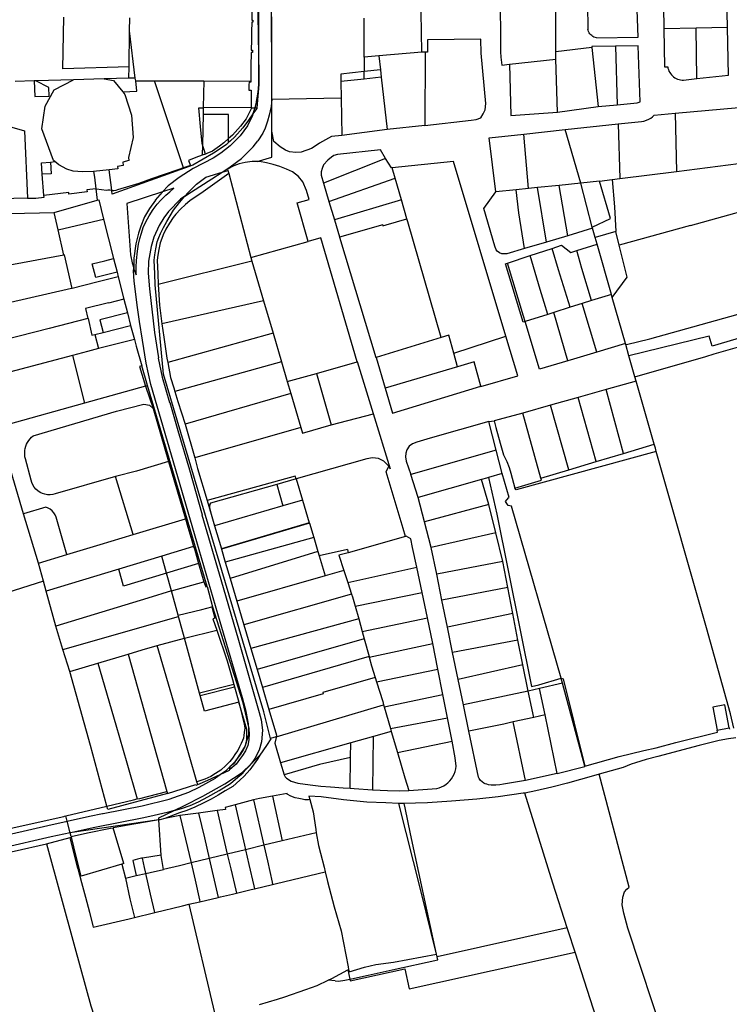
# Model space of a CAD drawing. Header units: inches. Extents: x 210911 to 224988, y 571697 to 586201.
# Tile 235 of 256: x 219465 to 219821, y 582134 to 582628. Entities that reach past the tile are written whole.
import ezdxf

# ---------------------------------------------------------------- set-up
doc = ezdxf.new("R2010")
doc.units = ezdxf.units.IN
doc.header["$MEASUREMENT"] = 0

msp = doc.modelspace()

# ---------------------------------------------------------------- linework, layer by layer
for points in [[(219595.966, 582808.123), (219595.533, 582807.86), (219593.486, 582806.071), (219591.902, 582803.558), (219590.966, 582799.938), (219590.64, 582795.437), (219590.629, 582788.989), (219590.811, 582741.694), (219590.889, 582712.304), (219590.921, 582673.388), (219591.061, 582632.445), (219591.1, 582616.624), (219591.393, 582616.387)], [(219584.819, 582600.32), (219584.895, 582624.296), (219584.782, 582669.144), (219584.687, 582698.633), (219584.536, 582698.791), (219584.466, 582730.979), (219584.381, 582751.471), (219584.552, 582751.675), (219584.467, 582781.695), (219584.455, 582795.177)], [(219705.051, 582706.237), (219705.545, 582668.683), (219705.817, 582639.403), (219706.018, 582615.178), (219706.095, 582611.62), (219706.262, 582608.933), (219706.715, 582604.989), (219710.6, 582605.425)], [(219583.591, 582702.924), (219583.485, 582679.696), (219584.819, 582600.32)], [(219754.139, 582618.609), (219775.101, 582618.944), (219772.03, 582701.495), (219734.145, 582700.207)], [(219666.624, 582611.393), (219665.415, 582681.739), (219637.934, 582681.776), (219637.875, 582664.625)], [(219733.846, 582611.592), (219734.051, 582672.42)], [(219734.051, 582672.42), (219749.214, 582672.667), (219749.85, 582623.063)], [(219819.853, 582623.819), (219819.358, 582646.389), (219787.637, 582645.687), (219788.025, 582623.182)], [(219581.419, 582635.91), (219581.375, 582632.229), (219581.319, 582627.575), (219581.787, 582627.569), (219581.773, 582626.433), (219581.305, 582626.439), (219581.247, 582621.655), (219581.173, 582617.673), (219581.069, 582612.526), (219581.687, 582612.513), (219581.662, 582611.296), (219581.043, 582611.308), (219580.904, 582604.416), (219580.884, 582596.959)], [(219519.79, 582604.16), (219486.564, 582603.167), (219487.059, 582628.956)], [(219520, 582622.099), (219520.076, 582628.603)], [(219591.393, 582616.387), (219591.408, 582629.117)], [(219637.679, 582608.952), (219637.749, 582628.541)], [(219519.79, 582604.16), (219520, 582622.099)], [(219522.902, 582598.503), (219520, 582622.099)], [(219754.139, 582618.609), (219753.506, 582618.783), (219752.899, 582619.031), (219752.325, 582619.349), (219751.793, 582619.733), (219751.311, 582620.178), (219750.885, 582620.676), (219750.521, 582621.222), (219750.224, 582621.808), (219750, 582622.424), (219749.85, 582623.063)], [(219804.247, 582623.525), (219788.025, 582623.182)], [(219788.025, 582623.182), (219788.368, 582604.165), (219789.927, 582604.194)], [(219819.853, 582623.819), (219804.247, 582623.525)], [(219804.6, 582598.203), (219804.247, 582623.525)], [(219804.6, 582598.203), (219820.367, 582599.913), (219819.853, 582623.819)], [(219591.36, 582587.883), (219591.393, 582616.387)], [(219668.1, 582574.71), (219691.301, 582577.33), (219693.79, 582577.733), (219696.178, 582578.518), (219697.44, 582580.552), (219698.305, 582582.588), (219698.712, 582585.723), (219696.279, 582610.925), (219696.178, 582617.981), (219669.484, 582617.566), (219669.523, 582611.496), (219668.286, 582611.452)], [(219666.624, 582611.393), (219645.002, 582609.569)], [(219668.286, 582611.452), (219666.624, 582611.393)], [(219668.286, 582611.452), (219668.1, 582574.71)], [(219733.837, 582608.031), (219733.846, 582611.592)], [(219751.906, 582613.88), (219733.846, 582611.592)], [(219763.759, 582614.486), (219751.903, 582614.362), (219751.906, 582613.88)], [(219751.906, 582613.88), (219755.117, 582584.175)], [(219764.576, 582585.116), (219774.569, 582586.103), (219776.149, 582586.51), (219775.185, 582614.605), (219763.759, 582614.486)], [(219763.759, 582614.486), (219764.576, 582585.116)], [(219637.679, 582608.952), (219637.653, 582601.727)], [(219645.002, 582609.569), (219637.679, 582608.952)], [(219645.002, 582609.569), (219645.795, 582602.591)], [(219710.6, 582605.425), (219733.837, 582608.031)], [(219710.6, 582605.425), (219711.261, 582579.714)], [(219734.565, 582581.46), (219733.837, 582608.031)], [(219519.723, 582598.415), (219519.79, 582604.16)], [(219583.683, 582586.71), (219584.465, 582591.46), (219584.771, 582595.353), (219584.82, 582600.269)], [(219584.82, 582600.269), (219584.904, 582595.237), (219583.807, 582583.535)], [(219584.819, 582600.32), (219584.82, 582600.269)], [(219637.653, 582601.727), (219625.94, 582600.484), (219626.008, 582596.72)], [(219637.639, 582597.975), (219637.653, 582601.727)], [(219637.706, 582601.733), (219637.653, 582601.727)], [(219645.795, 582602.591), (219637.706, 582601.733)], [(219645.795, 582602.591), (219646.214, 582598.901)], [(219789.927, 582604.194), (219790.066, 582603.446), (219790.277, 582602.716), (219790.558, 582602.009), (219790.907, 582601.333), (219791.32, 582600.695), (219791.794, 582600.1), (219792.323, 582599.554), (219792.903, 582599.062), (219793.529, 582598.629), (219794.193, 582598.26), (219794.891, 582597.956), (219795.614, 582597.723), (219796.357, 582597.561), (219797.113, 582597.472), (219797.873, 582597.458)], [(219457.504, 582596.669), (219457.442, 582574.854), (219467.278, 582572.081), (219468.781, 582538.242)], [(219472.165, 582597.081), (219462.711, 582596.816)], [(219472.942, 582597.107), (219472.165, 582597.081)], [(219472.165, 582597.081), (219472.493, 582589.179), (219479.755, 582589.479), (219479.576, 582593.806)], [(219491.808, 582597.632), (219472.942, 582597.107)], [(219479.576, 582593.806), (219472.942, 582597.107)], [(219482.49, 582556.59), (219481.864, 582557.088), (219476.061, 582572.965), (219477.668, 582584.466), (219482.145, 582592.529), (219491.808, 582597.632)], [(219507.307, 582598.068), (219491.808, 582597.632)], [(219519.723, 582598.415), (219507.307, 582598.068)], [(219507.307, 582598.068), (219511.923, 582597.237), (219516.591, 582591.528)], [(219516.591, 582591.528), (219523.721, 582591.846), (219523.071, 582597.132)], [(219522.902, 582598.503), (219519.723, 582598.415)], [(219523.071, 582597.132), (219522.902, 582598.503)], [(219523.071, 582597.132), (219532.535, 582597.104)], [(219532.535, 582597.104), (219557.227, 582597.033)], [(219547.067, 582553.43), (219532.535, 582597.104)], [(219557.227, 582597.033), (219556.961, 582583.682)], [(219557.227, 582597.033), (219580.884, 582596.959)], [(219580.884, 582596.959), (219580.882, 582596.4), (219579.983, 582596.399), (219579.9, 582595.027), (219579.894, 582592.477), (219581.033, 582592.464), (219581.011, 582586.624), (219581.029, 582583.55)], [(219637.639, 582597.975), (219626.008, 582596.72)], [(219626.008, 582596.72), (219626.158, 582588.448)], [(219637.731, 582597.985), (219637.639, 582597.975)], [(219646.214, 582598.901), (219637.731, 582597.985)], [(219646.214, 582598.901), (219649.192, 582572.699)], [(219797.873, 582597.458), (219804.6, 582598.203)], [(219516.591, 582591.528), (219517.6, 582590.294), (219521.006, 582579.914), (219521.771, 582568.677), (219519.399, 582558.634), (219519.627, 582557.119), (219516.641, 582556.384), (219516.827, 582554.727), (219514.025, 582554.196), (219514.11, 582552.933), (219509.748, 582552.467)], [(219583.683, 582586.71), (219582.764, 582583.541)], [(219591.36, 582587.883), (219591.019, 582584.229), (219590.034, 582579.827), (219589.255, 582576.906), (219588.038, 582573.338), (219586.824, 582570.893), (219584.396, 582567.094)], [(219591.342, 582571.889), (219591.36, 582587.751)], [(219626.158, 582588.448), (219591.36, 582587.751)], [(219591.36, 582587.751), (219591.36, 582587.883)], [(219626.158, 582588.448), (219626.497, 582569.737)], [(219581.883, 582580.501), (219581.651, 582579.701), (219579.24, 582574.581), (219575.508, 582569.514), (219570.52, 582564.54), (219565.73, 582560.796), (219561.932, 582558.366), (219551.909, 582553.085), (219544.833, 582548.639), (219539.39, 582544.546), (219536.487, 582541.433)], [(219556.561, 582564.948), (219556.344, 582565.604), (219555.571, 582574.287), (219554.758, 582583.542), (219556.96, 582583.641)], [(219556.96, 582583.641), (219556.879, 582580.201)], [(219556.961, 582583.682), (219556.96, 582583.641)], [(219581.029, 582583.55), (219556.961, 582583.682)], [(219581.883, 582580.501), (219579.683, 582577.308), (219576.864, 582573.477), (219572.62, 582568.821), (219570.627, 582567.019), (219569.616, 582566.125)], [(219581.029, 582583.55), (219581.046, 582583.003), (219578.411, 582578.11), (219575.703, 582574.43), (219571.562, 582569.887), (219569.621, 582568.132)], [(219581.029, 582583.55), (219582.764, 582583.541)], [(219582.764, 582583.541), (219581.883, 582580.501)], [(219583.807, 582583.535), (219583.781, 582583.257), (219581.883, 582580.501)], [(219582.764, 582583.541), (219583.807, 582583.535)], [(219711.261, 582579.714), (219734.565, 582581.46)], [(219734.565, 582581.46), (219755.117, 582584.175)], [(219755.117, 582584.175), (219764.576, 582585.116)], [(219765.044, 582575.511), (219776.704, 582576.674), (219777.963, 582576.899), (219779.267, 582577.301), (219780.534, 582577.878), (219781.489, 582578.426), (219782.335, 582579.053), (219783.187, 582579.867), (219793.658, 582580.83)], [(219793.658, 582580.83), (219825.518, 582583.76)], [(219793.658, 582580.83), (219794.344, 582551.698)], [(219794.344, 582551.698), (219825.503, 582555.628), (219825.518, 582583.76)], [(219556.879, 582580.201), (219556.561, 582564.948)], [(219569.621, 582568.132), (219569.636, 582574.439), (219569.684, 582580.166), (219564.117, 582580.214), (219556.879, 582580.201)], [(219738.537, 582572.775), (219765.044, 582575.511)], [(219765.044, 582575.511), (219765.868, 582548.106)], [(219583.986, 582556.603), (219591.327, 582558.795), (219591.342, 582571.889)], [(219592.429, 582566.658), (219591.342, 582571.889)], [(219649.192, 582572.699), (219626.497, 582569.737)], [(219668.1, 582574.71), (219649.192, 582572.699)], [(219717.839, 582570.429), (219738.537, 582572.775)], [(219746.28, 582545.762), (219738.537, 582572.775)], [(219569.616, 582566.125), (219568.582, 582565.212), (219565.916, 582563.314), (219562.17, 582560.837), (219551.732, 582554.762), (219511.334, 582540.362), (219511.113, 582542.048)], [(219569.621, 582568.132), (219567.362, 582566.09), (219565.2, 582564.28), (219561.586, 582561.89), (219558.811, 582560.633), (219558.076, 582560.366)], [(219566.473, 582551.326), (219570.53, 582553.92), (219576.168, 582558.111), (219582.049, 582563.958), (219584.396, 582567.094)], [(219569.616, 582566.125), (219569.621, 582568.132)], [(219626.497, 582569.737), (219621.287, 582569.125), (219615.254, 582565.788), (219612.601, 582563.989), (219611.305, 582563.215), (219606.156, 582561.356), (219603.468, 582561.238), (219600.214, 582561.517), (219598.221, 582562.263), (219595.516, 582563.935), (219592.429, 582566.658)], [(219703.654, 582541.43), (219700.455, 582568.458), (219717.839, 582570.429)], [(219720.169, 582543.108), (219717.839, 582570.429)], [(219556.561, 582564.948), (219556.453, 582559.779)], [(219558.076, 582560.366), (219557.381, 582562.47), (219556.561, 582564.948)], [(219648.442, 582558.207), (219645.8, 582562.525), (219624.315, 582560.145), (219622.465, 582559.631), (219621.276, 582558.906), (219619.426, 582557.289), (219617.28, 582554.999), (219616.571, 582553.231), (219616.07, 582551.499), (219616.042, 582549.898), (219617.267, 582545.806)], [(219476.226, 582550.273), (219475.766, 582556.005), (219480.322, 582556.401)], [(219480.322, 582556.401), (219480.623, 582550.424), (219476.226, 582550.273)], [(219480.322, 582556.401), (219482.49, 582556.59)], [(219501.959, 582551.636), (219496.474, 582551.426), (219491.744, 582551.872), (219488.492, 582552.799), (219484.462, 582555.023), (219482.49, 582556.59)], [(219556.453, 582559.779), (219553.297, 582558.597), (219549.587, 582557.101), (219550.51, 582554.609), (219547.067, 582553.43)], [(219558.076, 582560.366), (219556.453, 582559.779)], [(219583.986, 582556.603), (219581.551, 582556.587), (219578.032, 582556.169), (219575.011, 582555.519), (219572.317, 582554.571), (219569.143, 582552.842), (219569.322, 582552.164)], [(219609.598, 582516.634), (219604.132, 582535.924), (219610.099, 582537.578), (219608.707, 582542.121), (219606.972, 582546.406), (219604.723, 582549.079), (219601.673, 582551.464), (219598.805, 582552.777), (219595.385, 582554.088), (219592.042, 582555.209), (219588.694, 582556.027), (219585.128, 582556.61), (219583.986, 582556.603)], [(219648.442, 582558.207), (219617.267, 582545.806)], [(219651.703, 582553.552), (219651.314, 582553.513), (219648.442, 582558.207)], [(219708.815, 582469.165), (219682.524, 582556.689), (219651.703, 582553.552)], [(219509.748, 582552.467), (219501.959, 582551.636)], [(219501.959, 582551.636), (219502.398, 582548.884), (219503.127, 582543.041)], [(219511.071, 582542.365), (219509.748, 582552.467)], [(219547.067, 582553.43), (219544.213, 582552.453), (219531.004, 582547.985), (219524.597, 582545.643), (219514.04, 582542.401), (219513.049, 582542.07), (219512.044, 582541.997), (219511.113, 582542.048)], [(219547.767, 582539.282), (219549.208, 582540.988), (219553.648, 582545.27), (219558.207, 582548.896), (219566.473, 582551.326)], [(219547.767, 582539.282), (219550.993, 582541.49), (219561.232, 582547.976), (219566.473, 582551.326)], [(219566.473, 582551.326), (219569.322, 582552.164)], [(219569.322, 582552.164), (219569.738, 582550.587)], [(219653.245, 582548.233), (219651.703, 582553.552)], [(219765.868, 582548.106), (219794.344, 582551.698)], [(219477.084, 582539.579), (219476.226, 582550.273)], [(219569.738, 582550.587), (219556.951, 582541.437), (219550.164, 582536.871), (219547.991, 582535.144), (219545.604, 582532.813), (219543.165, 582530.283), (219541.858, 582528.537), (219540.034, 582525.842), (219538.269, 582522.815), (219536.829, 582519.944), (219536.127, 582518.078), (219535.365, 582515.93), (219534.63, 582512.55), (219534.142, 582509.734), (219533.924, 582507.198), (219534.115, 582500.367), (219534.376, 582495.005)], [(219569.738, 582550.587), (219580.829, 582508.511)], [(219619.995, 582536.699), (219653.245, 582548.233)], [(219656.361, 582537.484), (219653.245, 582548.233)], [(219755.659, 582546.805), (219746.28, 582545.762)], [(219752.083, 582523.704), (219761.301, 582528.09), (219755.659, 582546.805)], [(219755.659, 582546.805), (219762.052, 582547.62)], [(219762.052, 582547.62), (219765.868, 582548.106)], [(219762.052, 582547.62), (219763.156, 582533.87), (219763.961, 582521.522)], [(219503.137, 582542.962), (219498.578, 582542.392), (219498.67, 582541.44), (219489.57, 582540.3), (219489.486, 582541.175), (219477.084, 582539.579)], [(219503.127, 582543.041), (219503.137, 582542.962)], [(219503.383, 582543.008), (219503.127, 582543.041)], [(219503.137, 582542.962), (219503.725, 582537.234)], [(219503.383, 582543.008), (219508.396, 582542.367), (219509.082, 582542.389), (219510.201, 582542.383), (219511.071, 582542.365)], [(219511.113, 582542.048), (219511.071, 582542.365)], [(219536.487, 582541.433), (219518.715, 582535.668), (219520.492, 582509.85), (219521.389, 582505.903), (219522.068, 582503.229)], [(219536.487, 582541.433), (219536.29, 582541.222), (219532.878, 582537.358), (219533.012, 582537.236), (219530.01, 582533.108), (219527.581, 582528.959), (219525.59, 582524.21), (219524.449, 582520.697), (219523.09, 582515.334), (219522.182, 582508.149), (219522.068, 582503.229)], [(219523.306, 582499.901), (219523.341, 582503.773), (219523.541, 582507.006), (219524.021, 582511.704), (219524.57, 582515.314), (219525.104, 582518.156), (219525.913, 582520.728), (219526.9, 582523.635), (219528.243, 582526.475), (219529.91, 582529.476), (219531.828, 582532.617), (219533.877, 582535.24), (219535.642, 582537.238), (219538.195, 582539.829), (219540.146, 582541.505), (219542.176, 582543.279), (219536.487, 582541.433)], [(219617.267, 582545.806), (219619.995, 582536.699)], [(219718.176, 582513.041), (219709.243, 582510.382), (219707.923, 582510.315), (219706.684, 582510.445), (219705.504, 582510.852), (219704.453, 582511.685), (219703.839, 582512.446), (219703.198, 582514.174), (219697.753, 582533.086), (219703.654, 582541.43)], [(219713.842, 582542.465), (219703.654, 582541.43)], [(219720.169, 582543.108), (219713.842, 582542.465)], [(219718.176, 582513.041), (219715.273, 582530.883), (219713.842, 582542.465)], [(219724.664, 582543.565), (219720.169, 582543.108)], [(219735.469, 582544.663), (219724.664, 582543.565)], [(219729.053, 582516.278), (219724.664, 582543.565)], [(219746.28, 582545.762), (219735.469, 582544.663)], [(219739.788, 582519.473), (219735.469, 582544.663)], [(219752.083, 582523.704), (219746.28, 582545.762)], [(219768.885, 582464.876), (219769.323, 582464.983), (219780.912, 582467.819), (219832.486, 582482.135), (219889.106, 582497.854), (219876.629, 582542.516)], [(219801.3, 582524.64), (219847.044, 582537.342), (219873.313, 582544.636)], [(219468.781, 582538.242), (219461.895, 582538.179), (219448.976, 582537.822), (219447.484, 582537.808), (219433.842, 582537.818), (219429.567, 582537.96)], [(219468.781, 582538.242), (219473.003, 582538.336), (219477.145, 582538.819), (219477.084, 582539.579)], [(219482.22, 582531.03), (219503.725, 582537.234)], [(219503.725, 582537.234), (219504.626, 582537.489), (219506.951, 582527.782)], [(219547.767, 582539.282), (219545.593, 582537.793), (219539.599, 582531.635), (219537.202, 582528.439), (219534.796, 582524.626), (219532.239, 582518.803), (219530.763, 582514.005), (219529.487, 582506.754), (219529.419, 582500.743), (219530.051, 582492.814)], [(219590.769, 582267.502), (219587.291, 582280.865), (219537.092, 582450.119), (219532.882, 582494.937), (219532.621, 582500.304), (219532.428, 582507.247), (219532.66, 582509.929), (219533.166, 582512.857), (219533.926, 582516.341), (219534.719, 582518.576), (219535.462, 582520.548), (219536.957, 582523.527), (219538.772, 582526.639), (219542.016, 582532.267), (219545.076, 582536.094), (219547.767, 582539.282)], [(219619.995, 582536.699), (219622.784, 582527.387)], [(219656.361, 582537.484), (219622.784, 582527.387)], [(219659.14, 582527.897), (219656.361, 582537.484)], [(219444.962, 582530.295), (219482.22, 582531.03)], [(219484.202, 582522.345), (219482.22, 582531.03)], [(219496.253, 582525.225), (219506.951, 582527.782)], [(219506.951, 582527.782), (219512, 582507.987)], [(219622.784, 582527.387), (219625.319, 582518.923)], [(219648.657, 582524.941), (219659.14, 582527.897)], [(219659.569, 582526.417), (219659.14, 582527.897)], [(219676.373, 582468.453), (219659.569, 582526.417)], [(219484.202, 582522.345), (219496.253, 582525.225)], [(219487.069, 582509.783), (219484.202, 582522.345)], [(219647.008, 582524.973), (219625.384, 582518.707)], [(219647.008, 582524.973), (219647.097, 582524.501), (219648.657, 582524.941)], [(219752.232, 582523.176), (219739.788, 582519.473)], [(219752.232, 582523.176), (219752.083, 582523.704)], [(219753.544, 582518.545), (219752.232, 582523.176)], [(219763.961, 582521.522), (219753.544, 582518.545)], [(219765.614, 582514.731), (219763.961, 582521.522)], [(219801.3, 582524.64), (219765.614, 582514.731)], [(219580.829, 582508.511), (219609.598, 582516.634)], [(219615.944, 582518.421), (219609.598, 582516.634)], [(219634.219, 582456.266), (219615.944, 582518.421)], [(219625.319, 582518.923), (219625.384, 582518.707)], [(219625.384, 582518.707), (219643.447, 582458.405), (219643.663, 582458.471)], [(219739.788, 582519.473), (219729.053, 582516.278)], [(219754.503, 582515.156), (219753.544, 582518.545)], [(219729.053, 582516.278), (219718.176, 582513.041)], [(219720.988, 582509.508), (219731.936, 582513.136)], [(219731.936, 582513.136), (219736.704, 582514.716), (219741.263, 582511.133), (219744.275, 582512.048)], [(219740.962, 582483.605), (219735.174, 582502.396), (219731.936, 582513.136)], [(219744.275, 582512.048), (219754.503, 582515.156)], [(219751.625, 582486.966), (219746.896, 582503.025), (219744.275, 582512.048)], [(219761.703, 582490), (219754.503, 582515.156)], [(219762.12, 582488.544), (219769.533, 582498.641), (219765.614, 582514.731)], [(219487.069, 582509.783), (219457.305, 582504.208), (219453.916, 582503.528)], [(219491.234, 582493.029), (219487.312, 582509.847), (219487.069, 582509.783)], [(219513.731, 582501.204), (219509.084, 582500.035), (219503.058, 582498.546), (219501.328, 582505.329), (219507.555, 582506.868), (219512, 582507.987)], [(219512, 582507.987), (219513.731, 582501.204)], [(219581.346, 582506.756), (219534.376, 582495.005)], [(219580.829, 582508.511), (219581.346, 582506.756)], [(219581.346, 582506.756), (219587.218, 582486.817)], [(219709.642, 582505.748), (219720.988, 582509.508)], [(219729.731, 582480.065), (219727.94, 582485.94), (219725.991, 582492.437), (219720.988, 582509.508)], [(219523.97, 582483.565), (219522.371, 582496.727), (219522.035, 582501.823), (219522.068, 582503.229)], [(219522.068, 582503.229), (219522.216, 582502.644), (219523.306, 582499.901)], [(219718.442, 582476.507), (219717.432, 582476.189), (219708.574, 582505.394), (219709.642, 582505.748)], [(219718.442, 582476.507), (219717.659, 582479.105), (219709.642, 582505.748)], [(219514.308, 582498.946), (219503.653, 582496.214)], [(219513.731, 582501.204), (219514.308, 582498.946)], [(219514.308, 582498.946), (219517.16, 582487.721)], [(219491.234, 582493.029), (219490.915, 582492.947), (219458.152, 582485.533)], [(219503.653, 582496.214), (219491.234, 582493.029)], [(219530.051, 582492.814), (219532.533, 582470.915)], [(219534.376, 582495.005), (219534.498, 582492.461), (219534.976, 582484.747), (219536.113, 582475.235)], [(219909.755, 582493.017), (219862.531, 582479.045), (219812.199, 582464.038)], [(219517.16, 582487.721), (219509.395, 582485.749), (219509.37, 582485.854), (219497.894, 582482.953), (219499.159, 582477.951)], [(219517.16, 582487.721), (219518.922, 582480.856)], [(219587.218, 582486.817), (219536.113, 582475.235)], [(219587.218, 582486.817), (219591.97, 582470.683)], [(219751.625, 582486.966), (219746.954, 582485.494)], [(219761.703, 582490), (219751.625, 582486.966)], [(219762.12, 582488.544), (219761.703, 582490)], [(219768.715, 582465.467), (219762.12, 582488.544)], [(219813.299, 582460.223), (219840.224, 582467.95), (219869.399, 582476.328), (219891.254, 582482.596), (219911.11, 582488.296)], [(219579.804, 582272.448), (219579.733, 582274.877), (219578.521, 582281.021), (219576.58, 582287.883), (219565.503, 582325.884), (219553.794, 582366.068), (219541.113, 582409.48), (219533.905, 582434.016), (219530.724, 582444.98), (219528.391, 582455.557), (219526.449, 582467.094), (219524.966, 582476.399), (219523.97, 582483.565)], [(219740.962, 582483.605), (219732.812, 582481.036)], [(219746.954, 582485.494), (219740.962, 582483.605)], [(219754.359, 582461.125), (219746.954, 582485.494)], [(219499.159, 582477.951), (219479.658, 582473.032), (219441.556, 582463.345)], [(219499.159, 582477.951), (219499.207, 582477.963), (219501.114, 582469.599), (219502.51, 582469.953)], [(219518.922, 582480.856), (219505.112, 582477.35), (219506.727, 582471.023)], [(219518.922, 582480.856), (219520.51, 582474.522)], [(219729.731, 582480.065), (219718.442, 582476.507)], [(219732.812, 582481.036), (219729.731, 582480.065)], [(219739.768, 582456.724), (219732.812, 582481.036)], [(219506.727, 582471.023), (219520.51, 582474.522)], [(219520.51, 582474.522), (219522.478, 582467.49)], [(219536.113, 582475.235), (219537.115, 582468.557), (219538.718, 582458.08), (219539.126, 582455.943)], [(219739.768, 582456.724), (219725.661, 582452.54), (219718.442, 582476.507)], [(219502.51, 582469.953), (219506.727, 582471.023)], [(219502.51, 582469.953), (219504.507, 582462.881)], [(219522.478, 582467.49), (219504.507, 582462.881)], [(219522.478, 582467.49), (219523.392, 582464.073), (219526.156, 582454.198)], [(219532.533, 582470.915), (219534.522, 582458.224), (219534.408, 582458.14), (219536.422, 582448.556), (219540.027, 582435.887), (219540.157, 582435.913), (219544.29, 582421.833), (219550.027, 582402.075), (219556.393, 582379.641), (219556.269, 582379.558), (219565.718, 582347.119), (219574.588, 582316.758), (219585.09, 582280.548), (219586.058, 582276.893), (219586.626, 582271.604), (219586.183, 582265.881), (219585.053, 582261.573), (219582.884, 582257.419), (219580.986, 582254.81)], [(219591.97, 582470.683), (219539.126, 582455.943)], [(219591.97, 582470.683), (219596.219, 582456.253)], [(219676.373, 582468.453), (219643.663, 582458.471)], [(219680.114, 582469.594), (219676.373, 582468.453)], [(219682.648, 582460.583), (219680.114, 582469.594)], [(219682.648, 582460.583), (219708.815, 582469.165)], [(219696.202, 582443.832), (219714.753, 582449.222), (219708.815, 582469.165)], [(219812.199, 582464.038), (219810.728, 582469.138), (219770.489, 582459.314)], [(219504.507, 582462.881), (219498.99, 582461.466), (219491.399, 582459.448)], [(219768.715, 582465.467), (219754.359, 582461.125)], [(219768.885, 582464.876), (219768.715, 582465.467)], [(219770.489, 582459.314), (219768.885, 582464.876)], [(219491.399, 582459.448), (219451.481, 582448.84)], [(219491.399, 582459.448), (219497.344, 582435.549)], [(219643.663, 582458.471), (219648.236, 582443.031)], [(219684.555, 582453.806), (219682.648, 582460.583)], [(219754.359, 582461.125), (219742.659, 582457.581), (219739.768, 582456.724)], [(219773.499, 582448.798), (219770.489, 582459.314)], [(219773.499, 582448.798), (219808.971, 582458.981), (219813.299, 582460.223)], [(219526.156, 582454.198), (219525.021, 582453.858), (219528.003, 582444.077)], [(219529.03, 582444.404), (219526.156, 582454.198)], [(219539.126, 582455.943), (219540.58, 582448.393), (219542.198, 582443.229), (219542.754, 582441.419)], [(219596.219, 582456.253), (219542.754, 582441.419)], [(219596.219, 582456.253), (219599.13, 582446.371)], [(219613.692, 582450.486), (219634.219, 582456.266)], [(219642.288, 582430.171), (219634.388, 582456.314), (219634.219, 582456.266)], [(219684.555, 582453.806), (219648.236, 582443.031)], [(219692.866, 582456.272), (219684.555, 582453.806)], [(219696.153, 582444.014), (219692.866, 582456.272)], [(219599.13, 582446.371), (219613.692, 582450.486)], [(219613.692, 582450.486), (219621.179, 582424.743)], [(219774.137, 582446.569), (219773.499, 582448.798)], [(219528.003, 582444.077), (219497.344, 582435.549)], [(219528.003, 582444.077), (219529.03, 582444.404)], [(219528.003, 582444.077), (219531.804, 582432.904)], [(219558.991, 582343.672), (219529.03, 582444.404)], [(219599.13, 582446.371), (219600.911, 582440.389)], [(219648.236, 582443.031), (219651.946, 582430.51), (219696.153, 582444.014)], [(219696.202, 582443.832), (219696.153, 582444.014)], [(219759.025, 582442.333), (219745.057, 582438.418)], [(219774.137, 582446.569), (219759.025, 582442.333)], [(219767.728, 582410.357), (219759.025, 582442.333)], [(219783.182, 582414.981), (219774.137, 582446.569)], [(219542.754, 582441.419), (219544.297, 582436.429), (219547.888, 582424.953)], [(219600.911, 582440.389), (219547.888, 582424.953)], [(219600.911, 582440.389), (219605.984, 582423.342)], [(219745.057, 582438.418), (219731.09, 582434.503)], [(219753.972, 582406.242), (219745.057, 582438.418)], [(219497.344, 582435.549), (219459.09, 582424.875)], [(219513.031, 582398.755), (219482.719, 582390.11), (219481.463, 582389.779), (219480.205, 582389.626), (219478.842, 582389.673), (219477.567, 582389.887), (219476.322, 582390.291), (219475.117, 582390.857), (219474.052, 582391.559), (219473.07, 582392.439), (219472.223, 582393.465), (219471.525, 582394.559), (219470.987, 582395.764), (219470.633, 582397.027), (219467.746, 582407.568), (219467.528, 582408.629), (219467.412, 582409.691), (219467.408, 582410.848), (219467.503, 582411.835), (219467.693, 582412.903), (219467.988, 582413.951), (219468.386, 582414.933), (219468.89, 582415.906), (219469.466, 582416.828), (219470.119, 582417.664), (219470.845, 582418.426), (219471.674, 582419.162), (219513.409, 582431.562), (219527.089, 582435.011), (219529.928, 582434.519), (219531.804, 582432.904)], [(219531.804, 582432.904), (219539.473, 582406.295)], [(219731.09, 582434.503), (219717.215, 582430.614)], [(219740.347, 582402.165), (219731.09, 582434.503)], [(219621.179, 582424.743), (219642.288, 582430.171)], [(219650.946, 582402.488), (219642.288, 582430.171)], [(219717.215, 582430.614), (219705.459, 582427.364)], [(219726.328, 582397.971), (219717.215, 582430.614)], [(219547.888, 582424.953), (219552.77, 582408.189)], [(219605.984, 582423.342), (219552.77, 582408.189)], [(219605.984, 582423.342), (219606.821, 582420.532)], [(219606.821, 582420.532), (219621.179, 582424.743)], [(219700.192, 582426.394), (219670.794, 582417.952), (219664.154, 582416.023), (219661.902, 582415.212)], [(219700.192, 582426.394), (219702.815, 582426.633)], [(219703.809, 582412.057), (219700.192, 582426.394)], [(219705.459, 582427.364), (219702.815, 582426.633)], [(219702.815, 582426.633), (219703.726, 582423.294), (219705.823, 582415.543), (219707.533, 582409.7), (219709.283, 582406.236), (219710.415, 582403.287), (219711.166, 582400.504), (219713.189, 582393.007)], [(219661.902, 582415.212), (219660.285, 582413.93), (219659.124, 582412.127), (219658.618, 582410.463), (219658.463, 582408.604), (219658.793, 582406.46)], [(219767.728, 582410.357), (219783.182, 582414.981)], [(219784.206, 582411.395), (219783.745, 582413.014), (219783.182, 582414.981)], [(219552.77, 582408.189), (219554.09, 582402.857), (219558.915, 582386.686)], [(219650.065, 582403.933), (219649.947, 582404.127), (219647.563, 582406.455), (219644.875, 582407.807), (219641.884, 582408.184), (219638.948, 582407.616), (219603.51, 582397.572)], [(219703.809, 582412.057), (219661.01, 582399.865)], [(219706.882, 582400.249), (219703.809, 582412.057)], [(219784.206, 582411.395), (219713.998, 582392.102), (219713.189, 582393.007)], [(219753.972, 582406.242), (219767.728, 582410.357)], [(219823.024, 582272.687), (219821.461, 582279.838), (219809.383, 582322.978), (219784.206, 582411.395)], [(219466.845, 582380.056), (219459.528, 582405.078)], [(219539.473, 582406.295), (219523.564, 582401.402), (219513.031, 582398.755)], [(219539.473, 582406.295), (219547.986, 582377.519)], [(219658.4, 582368.778), (219657.215, 582372.747), (219648.738, 582401.131), (219650.065, 582403.933)], [(219650.946, 582402.488), (219650.065, 582403.933)], [(219658.793, 582406.46), (219661.01, 582399.865)], [(219740.347, 582402.165), (219753.972, 582406.242)], [(219521.802, 582369.656), (219513.031, 582398.755)], [(219603.075, 582399.014), (219558.915, 582386.686)], [(219603.51, 582397.572), (219603.075, 582399.014)], [(219664.695, 582388.339), (219661.01, 582399.865)], [(219699.048, 582398.037), (219696.5, 582397.318)], [(219699.978, 582398.3), (219699.048, 582398.037)], [(219706.882, 582400.249), (219699.978, 582398.3)], [(219699.978, 582398.3), (219704.187, 582379.871), (219721.661, 582293.6), (219725.206, 582294.453), (219736.446, 582297.693)], [(219736.446, 582297.693), (219711.517, 582384.003), (219709.862, 582384.327), (219708.589, 582386.336), (219710.147, 582388.149), (219710.346, 582388.26), (219706.882, 582400.249)], [(219714.87, 582393.51), (219726.594, 582397.018), (219726.328, 582397.971)], [(219726.328, 582397.971), (219740.347, 582402.165)], [(219593.843, 582394.834), (219560.544, 582385.404)], [(219603.51, 582397.572), (219593.843, 582394.834)], [(219593.843, 582394.834), (219596.822, 582384.072)], [(219603.51, 582397.572), (219606.706, 582386.974)], [(219696.5, 582397.318), (219664.695, 582388.339)], [(219700.179, 582384.742), (219696.5, 582397.318)], [(219713.189, 582393.007), (219714.87, 582393.51)], [(219667.912, 582376.117), (219664.695, 582388.339)], [(219488.541, 582359.694), (219483.16, 582378.426), (219482.697, 582379.574), (219482.035, 582380.625), (219481.227, 582381.569), (219480.267, 582382.348), (219479.184, 582382.973), (219478.016, 582383.403), (219466.845, 582380.056)], [(219558.915, 582386.686), (219560.932, 582379.926)], [(219560.544, 582385.404), (219560.215, 582384.879), (219560.128, 582383.699), (219560.165, 582383.05), (219560.932, 582379.926)], [(219596.822, 582384.072), (219562.669, 582374.047)], [(219606.706, 582386.974), (219596.822, 582384.072)], [(219606.706, 582386.974), (219610.145, 582375.571)], [(219700.179, 582384.742), (219667.912, 582376.117)], [(219703.69, 582370.64), (219700.179, 582384.742)], [(219474.27, 582355.419), (219466.845, 582380.056)], [(219560.932, 582379.926), (219562.669, 582374.047)], [(219521.802, 582369.656), (219547.986, 582377.519)], [(219547.986, 582377.519), (219549.221, 582373.349), (219551.171, 582366.768), (219552.148, 582363.686)], [(219562.669, 582374.047), (219566.084, 582362.489)], [(219610.145, 582375.571), (219566.084, 582362.489)], [(219610.201, 582375.387), (219566.103, 582362.425)], [(219610.145, 582375.571), (219610.201, 582375.387)], [(219610.201, 582375.387), (219612.372, 582368.189)], [(219671.265, 582363.174), (219667.912, 582376.117)], [(219488.541, 582359.694), (219505.19, 582364.681), (219521.802, 582369.656)], [(219658.4, 582368.778), (219629.687, 582360.614)], [(219661.039, 582367.502), (219658.763, 582368.881), (219658.4, 582368.778)], [(219703.69, 582370.64), (219671.265, 582363.174)], [(219707.172, 582356.227), (219703.69, 582370.64)], [(219552.148, 582363.686), (219536.204, 582358.859)], [(219552.148, 582363.686), (219552.503, 582362.566), (219554.641, 582355.207)], [(219612.372, 582368.189), (219568.029, 582355.905)], [(219612.372, 582368.189), (219614.481, 582361.197)], [(219664.158, 582353.291), (219661.85, 582363.227), (219661.039, 582367.502)], [(219474.27, 582355.419), (219488.541, 582359.694)], [(219536.204, 582358.859), (219514.673, 582352.362)], [(219538.544, 582350.359), (219536.204, 582358.859)], [(219566.084, 582362.489), (219566.103, 582362.425)], [(219566.103, 582362.425), (219568.029, 582355.905)], [(219614.481, 582361.197), (219570.473, 582347.635)], [(219614.481, 582361.197), (219615.125, 582359.062)], [(219629.332, 582362.215), (219615.125, 582359.062)], [(219615.125, 582359.062), (219618.157, 582349.008)], [(219629.687, 582360.614), (219625.036, 582359.292), (219627.514, 582351.693)], [(219629.332, 582362.215), (219629.687, 582360.614)], [(219674.142, 582349.895), (219671.265, 582363.174)], [(219476.788, 582346.266), (219474.27, 582355.419)], [(219554.641, 582355.207), (219538.544, 582350.359)], [(219554.641, 582355.207), (219557.291, 582346.057)], [(219568.029, 582355.905), (219570.473, 582347.635)], [(219707.172, 582356.227), (219674.142, 582349.895)], [(219709.672, 582343.178), (219707.172, 582356.227)], [(219514.673, 582352.362), (219478.101, 582341.374)], [(219538.544, 582350.359), (219517.015, 582343.876), (219514.673, 582352.362)], [(219540.974, 582341.412), (219538.544, 582350.359)], [(219618.157, 582349.008), (219573.827, 582336.285)], [(219627.514, 582351.693), (219618.157, 582349.008)], [(219627.514, 582351.693), (219629.493, 582345.622)], [(219629.493, 582345.622), (219664.158, 582353.291)], [(219666.846, 582340.657), (219664.158, 582353.291)], [(219676.66, 582336.76), (219674.142, 582349.895)], [(219476.788, 582346.266), (219450.926, 582338.081)], [(219478.101, 582341.374), (219476.788, 582346.266)], [(219540.974, 582341.412), (219557.291, 582346.057)], [(219557.291, 582346.057), (219558.203, 582343.423), (219558.991, 582343.672)], [(219558.991, 582343.672), (219561.586, 582333.502)], [(219570.473, 582347.635), (219573.827, 582336.285)], [(219629.493, 582345.622), (219631.341, 582339.871)], [(219483.077, 582323.86), (219478.101, 582341.374)], [(219540.974, 582341.412), (219529.12, 582337.79), (219502.312, 582329.603), (219483.077, 582323.86)], [(219544.345, 582329.319), (219540.974, 582341.412)], [(219631.341, 582339.871), (219577.336, 582324.408)], [(219631.341, 582339.871), (219631.769, 582338.538), (219633.234, 582333.795)], [(219633.234, 582333.795), (219666.846, 582340.657)], [(219669.469, 582327.899), (219666.846, 582340.657)], [(219709.672, 582343.178), (219676.66, 582336.76)], [(219712.166, 582330.134), (219709.672, 582343.178)], [(219573.827, 582336.285), (219577.336, 582324.408)], [(219633.234, 582333.795), (219634.974, 582327.465)], [(219679.419, 582323.363), (219676.66, 582336.76)], [(219544.345, 582329.319), (219556.221, 582332.2), (219561.195, 582333.407)], [(219544.57, 582328.564), (219544.345, 582329.319)], [(219561.195, 582333.407), (219561.586, 582333.502)], [(219561.195, 582333.407), (219562.821, 582327.766), (219561.806, 582327.47), (219563.721, 582321.724)], [(219561.586, 582333.502), (219576.61, 582286.113), (219579.804, 582272.448)], [(219712.166, 582330.134), (219679.419, 582323.363)], [(219714.728, 582316.738), (219712.166, 582330.134)], [(219486.466, 582312.015), (219483.077, 582323.86)], [(219486.466, 582312.015), (219544.57, 582328.564)], [(219547.514, 582317.811), (219544.57, 582328.564)], [(219577.336, 582324.408), (219580.83, 582312.581)], [(219634.974, 582327.465), (219580.83, 582312.581)], [(219634.974, 582327.465), (219636.752, 582321.075)], [(219636.752, 582321.075), (219669.469, 582327.899)], [(219672.065, 582315.087), (219669.469, 582327.899)], [(219547.514, 582317.811), (219563.721, 582321.724)], [(219563.721, 582321.724), (219568.881, 582306.34), (219571.61, 582297.067), (219572.29, 582294.49)], [(219636.752, 582321.075), (219637.733, 582317.511)], [(219682.041, 582310.63), (219679.419, 582323.363)], [(219519.377, 582309.754), (219526.359, 582311.953), (219533.846, 582314.039)], [(219533.846, 582314.039), (219547.514, 582317.811)], [(219553.817, 582245.735), (219545.997, 582272.462), (219533.846, 582314.039)], [(219555.139, 582290.13), (219547.514, 582317.811)], [(219637.733, 582317.511), (219583.947, 582302.036)], [(219637.733, 582317.511), (219640.168, 582308.508)], [(219640.234, 582308.262), (219672.065, 582315.087)], [(219674.624, 582302.24), (219672.065, 582315.087)], [(219714.728, 582316.738), (219682.041, 582310.63)], [(219717.254, 582304.426), (219714.728, 582316.738)], [(219490.006, 582301.04), (219486.466, 582312.015)], [(219504.153, 582305.263), (219519.377, 582309.754)], [(219519.377, 582309.754), (219538.724, 582240.843)], [(219580.83, 582312.581), (219583.947, 582302.036)], [(219684.841, 582297.039), (219682.041, 582310.63)], [(219490.006, 582301.04), (219504.153, 582305.263)], [(219504.153, 582305.263), (219513.13, 582274.256), (219518.716, 582255.343), (219523.892, 582237.235)], [(219640.168, 582308.508), (219586.616, 582293)], [(219640.168, 582308.508), (219640.234, 582308.262)], [(219640.234, 582308.262), (219641.409, 582303.898), (219643.167, 582298.02)], [(219717.254, 582304.426), (219684.841, 582297.039)], [(219719.995, 582291.191), (219717.254, 582304.426)], [(219508.583, 582233.639), (219500.382, 582263.94), (219490.006, 582301.04)], [(219583.947, 582302.036), (219586.616, 582293)], [(219643.842, 582295.828), (219674.624, 582302.24)], [(219677.055, 582289.472), (219674.624, 582302.24)], [(219572.29, 582294.49), (219555.139, 582290.13)], [(219572.29, 582294.49), (219572.585, 582293.367)], [(219643.167, 582298.02), (219616.957, 582290.622)], [(219643.167, 582298.02), (219643.842, 582295.828)], [(219643.842, 582295.828), (219646.981, 582286.016), (219647.451, 582284.425)], [(219687.444, 582284.404), (219684.841, 582297.039)], [(219737.155, 582295.238), (219725.651, 582292.525)], [(219736.446, 582297.693), (219736.511, 582297.712), (219737.528, 582297.436), (219748.309, 582253.616)], [(219736.479, 582297.579), (219736.446, 582297.693)], [(219737.155, 582295.238), (219736.479, 582297.579)], [(219748.309, 582253.616), (219737.155, 582295.238)], [(219555.445, 582289.034), (219555.139, 582290.13)], [(219555.445, 582289.034), (219572.585, 582293.367)], [(219572.585, 582293.367), (219574.776, 582285.626)], [(219586.616, 582293), (219589.873, 582281.975)], [(219616.957, 582290.622), (219617.057, 582289.799), (219589.873, 582281.975)], [(219647.744, 582283.431), (219677.055, 582289.472)], [(219679.431, 582277.82), (219677.055, 582289.472)], [(219719.995, 582291.191), (219687.444, 582284.404)], [(219725.651, 582292.525), (219719.995, 582291.191)], [(219722.838, 582277.988), (219719.995, 582291.191)], [(219728.389, 582279.306), (219725.651, 582292.525)], [(219574.776, 582285.626), (219576.538, 582278.878), (219577.543, 582274.707), (219577.744, 582272.636), (219577.564, 582270.416), (219577.337, 582269.022), (219577.074, 582267.67), (219576.67, 582266.467), (219576.057, 582264.948), (219575.139, 582263.298), (219574.272, 582261.555), (219573.203, 582259.892), (219571.682, 582257.64), (219570.245, 582255.882), (219568.367, 582254.01), (219565.772, 582251.666), (219563.075, 582249.926), (219560.763, 582248.52), (219557.708, 582247.056), (219553.817, 582245.735)], [(219574.776, 582285.626), (219557.611, 582281.134), (219555.445, 582289.034)], [(219578.358, 582264.591), (219578.815, 582267.01), (219578.909, 582269.761), (219578.804, 582272.065), (219574.776, 582285.626)], [(219593.592, 582268.345), (219647.451, 582284.425)], [(219647.451, 582284.425), (219647.612, 582283.88)], [(219690.187, 582271.123), (219687.444, 582284.404)], [(219589.873, 582281.975), (219593.739, 582269.099), (219593.592, 582268.345)], [(219647.612, 582283.88), (219647.744, 582283.431)], [(219647.744, 582283.431), (219650.877, 582272.469)], [(219820.754, 582272.883), (219818.623, 582284.323), (219812.61, 582283.241), (219814.754, 582271.672)], [(219650.877, 582272.469), (219679.431, 582277.82)], [(219681.802, 582266.167), (219679.431, 582277.82)], [(219712.406, 582275.795), (219707.647, 582274.742), (219690.187, 582271.123)], [(219722.838, 582277.988), (219712.406, 582275.795)], [(219718.555, 582246.461), (219712.406, 582275.795)], [(219728.389, 582279.306), (219722.838, 582277.988)], [(219734.474, 582249.933), (219728.389, 582279.306)], [(219579.804, 582272.448), (219579.859, 582272.213), (219579.971, 582269.779), (219579.872, 582266.889), (219579.332, 582264.024), (219578.182, 582261.376), (219576.721, 582258.986), (219575.078, 582256.896), (219573.511, 582254.655), (219570.235, 582252.026)], [(219578.358, 582264.591), (219579.89, 582269.53), (219579.804, 582272.448)], [(219651.264, 582271.003), (219642.303, 582268.465)], [(219650.877, 582272.469), (219651.264, 582271.003)], [(219651.264, 582271.003), (219654.351, 582260.423)], [(219718.555, 582246.461), (219707.589, 582244.596), (219705.784, 582244.303), (219703.688, 582244.1), (219702.444, 582244.044), (219701.327, 582244.115), (219700.032, 582244.3), (219699.208, 582244.521), (219698.385, 582244.794), (219697.701, 582245.154), (219696.855, 582245.794), (219696.098, 582246.51), (219695.279, 582247.493), (219694.956, 582248.028), (219690.187, 582271.123)], [(219748.343, 582253.626), (219765.558, 582258.427), (219777.917, 582261.521), (219784.149, 582262.83), (219794.068, 582265.483), (219814.936, 582270.69)], [(219814.754, 582271.672), (219820.754, 582272.883)], [(219814.936, 582270.69), (219814.754, 582271.672)], [(219820.754, 582272.883), (219820.898, 582272.109)], [(219590.826, 582267.284), (219588.688, 582263.931), (219585.388, 582259.065)], [(219593.592, 582268.345), (219590.769, 582267.502)], [(219590.826, 582267.284), (219590.769, 582267.502)], [(219593.533, 582268.045), (219592.953, 582265.066), (219595.747, 582255.283)], [(219593.592, 582268.345), (219593.533, 582268.045)], [(219630.967, 582265.255), (219595.747, 582255.283)], [(219630.868, 582257.976), (219630.967, 582265.255)], [(219642.303, 582268.465), (219630.967, 582265.255)], [(219642.042, 582241.745), (219642.303, 582268.465)], [(219654.351, 582260.423), (219681.802, 582266.167)], [(219660.017, 582241.489), (219674.051, 582242.486), (219675.279, 582242.826), (219676.524, 582243.29), (219677.587, 582243.828), (219678.734, 582244.548), (219679.662, 582245.305), (219680.621, 582246.258), (219681.488, 582247.303), (219682.222, 582248.426), (219682.853, 582249.654), (219683.342, 582250.928), (219683.676, 582252.228), (219683.874, 582253.577), (219683.396, 582257.794), (219681.802, 582266.167)], [(219824.103, 582267.754), (219820.451, 582267.267), (219815.673, 582266.416), (219805.758, 582264.042), (219784.92, 582258.537), (219779.059, 582256.942), (219773.744, 582255.369), (219771.634, 582254.707), (219767.511, 582252.976), (219755.497, 582249.583)], [(219574.226, 582257.528), (219575.848, 582259.594), (219577.236, 582261.862), (219577.707, 582262.948)], [(219574.226, 582257.528), (219577.707, 582262.948)], [(219577.707, 582262.948), (219577.98, 582263.374), (219578.199, 582264.081)], [(219577.707, 582262.948), (219578.199, 582264.081)], [(219578.199, 582264.081), (219578.358, 582264.591)], [(219578.199, 582264.081), (219578.311, 582264.34), (219578.358, 582264.591)], [(219654.351, 582260.423), (219658.052, 582247.742), (219660.017, 582241.489)], [(219585.388, 582259.065), (219584.142, 582257.19), (219580.296, 582251.831), (219577.541, 582248.663), (219575.303, 582246.65), (219571.831, 582243.511), (219568.023, 582241.176), (219564.502, 582239.047), (219561.002, 582237.133), (219557.248, 582235.184), (219552.796, 582233.117), (219548.724, 582231.414), (219545.081, 582230.181), (219537.71, 582227.436)], [(219542.376, 582231.407), (219547.597, 582233.92), (219556.756, 582238.536), (219567.741, 582244.684), (219576.421, 582250.396), (219580.986, 582254.81)], [(219542.376, 582231.407), (219546.029, 582232.45), (219550.476, 582233.901), (219554.51, 582235.774), (219559.203, 582238.244), (219564.915, 582241.367), (219570.582, 582244.972), (219574.314, 582248.085), (219576.071, 582249.673), (219577.062, 582250.314), (219576.935, 582250.516), (219578.374, 582251.892), (219580.487, 582254.123), (219580.986, 582254.81)], [(219571.211, 582254.169), (219573.312, 582256.221)], [(219571.211, 582254.169), (219572.73, 582255.388), (219573.312, 582256.221)], [(219573.312, 582256.221), (219573.507, 582256.411), (219574.226, 582257.528)], [(219573.312, 582256.221), (219574.226, 582257.528)], [(219580.986, 582254.81), (219585.388, 582259.065)], [(219595.747, 582255.283), (219597.609, 582249.227)], [(219630.868, 582257.976), (219615.278, 582254.413), (219597.609, 582249.227)], [(219630.659, 582242.54), (219630.868, 582257.976)], [(219565.45, 582249.431), (219568.581, 582251.602), (219570.405, 582253.383)], [(219565.45, 582249.431), (219570.184, 582251.615), (219570.235, 582252.026)], [(219570.235, 582252.026), (219570.405, 582253.383)], [(219570.405, 582253.383), (219571.211, 582254.169)], [(219570.405, 582253.383), (219570.425, 582253.539), (219571.211, 582254.169)], [(219734.474, 582249.933), (219718.555, 582246.461)], [(219734.474, 582249.933), (219748.352, 582253.454)], [(219748.343, 582253.626), (219748.309, 582253.616)], [(219748.352, 582253.454), (219748.309, 582253.616)], [(219488.783, 582226.096), (219499.951, 582228.576), (219506.404, 582229.95), (219506.691, 582229.886), (219526.319, 582233.763), (219539.818, 582237.088), (219549.689, 582240.593), (219554.938, 582243.024), (219563.119, 582247.656), (219563.043, 582247.762), (219565.45, 582249.431)], [(219554.177, 582244.492), (219553.817, 582245.735)], [(219554.177, 582244.492), (219559.197, 582246.546), (219565.45, 582249.431)], [(219597.609, 582249.227), (219597.684, 582248.898), (219598.135, 582248.272), (219598.804, 582247.623), (219599.528, 582247.066), (219600.283, 582246.594), (219601.026, 582246.172), (219602.665, 582245.546), (219604.423, 582245.183), (219610.674, 582244.185), (219615.927, 582243.655), (219620.772, 582243.196), (219627.196, 582242.717), (219630.659, 582242.54)], [(219755.497, 582249.583), (219752.78, 582248.797), (219739.601, 582245.12), (219731.804, 582243.023), (219723.833, 582241.23), (219718.265, 582240.163)], [(219792.456, 582100.084), (219791.532, 582104.813), (219788.762, 582115.237), (219770.006, 582172.451), (219767.924, 582179.89), (219767.164, 582184.203), (219767.481, 582187.927), (219768.291, 582190.573), (219769.41, 582192.053), (219770.528, 582193.009), (219755.497, 582249.583)], [(219523.892, 582237.235), (219525.101, 582237.495), (219538.724, 582240.843)], [(219538.724, 582240.843), (219538.987, 582239.912)], [(219538.987, 582239.912), (219553.255, 582244.475), (219553.385, 582244.169), (219554.177, 582244.492)], [(219610.396, 582236.983), (219609.786, 582236.697), (219607.996, 582236.824), (219606.525, 582237.031), (219604.943, 582237.371), (219603.005, 582237.754), (219600.902, 582238.57), (219599.107, 582239.62), (219599.047, 582239.986), (219591.621, 582238.669)], [(219630.659, 582242.54), (219632.682, 582242.415), (219641.901, 582241.75), (219642.042, 582241.745)], [(219642.042, 582241.745), (219649.398, 582241.459), (219655.163, 582241.277), (219660.017, 582241.489)], [(219718.265, 582240.163), (219717.398, 582240.011), (219704.85, 582238.197), (219694.248, 582237.05), (219681.555, 582236.057), (219669.397, 582235.274), (219663.407, 582235.039), (219657.714, 582234.842)], [(219739.547, 582172.538), (219732.311, 582195.028), (219718.265, 582240.163)], [(219538.987, 582239.912), (219509.071, 582231.858), (219508.583, 582233.639)], [(219508.583, 582233.639), (219521.909, 582236.809), (219523.892, 582237.235)], [(219582.104, 582236.679), (219572.978, 582234.217)], [(219591.621, 582238.669), (219585.112, 582237.493), (219582.104, 582236.679)], [(219582.104, 582236.679), (219587.417, 582213.952)], [(219591.621, 582238.669), (219596.625, 582216.171)], [(219655.116, 582234.939), (219648.488, 582235.221), (219639.068, 582235.507), (219627.288, 582236.734), (219616.166, 582238.204), (219609.961, 582238.548), (219610.396, 582236.983)], [(219610.396, 582236.983), (219612.114, 582230.795), (219613.467, 582221.866), (219613.672, 582220.277)], [(219488.118, 582228.718), (219508.583, 582233.639)], [(219542.376, 582231.407), (219538.815, 582230.39), (219532.376, 582228.846), (219527.17, 582227.737), (219502.629, 582222.889), (219491.281, 582220.43)], [(219534.748, 582226.704), (219534.658, 582227.692), (219542.376, 582231.407)], [(219554.638, 582230.12), (219545.217, 582228.908)], [(219563.934, 582231.328), (219554.638, 582230.12)], [(219554.638, 582230.12), (219557.519, 582217.64)], [(219572.978, 582234.217), (219567.989, 582232.871), (219568.147, 582231.885), (219563.934, 582231.328)], [(219563.934, 582231.328), (219569.038, 582209.527)], [(219572.978, 582234.217), (219577.715, 582213.979)], [(219657.714, 582234.842), (219657.54, 582234.836), (219655.116, 582234.939)], [(219673.965, 582159.325), (219666.089, 582191.36), (219655.116, 582234.939)], [(219658.165, 582232.744), (219657.714, 582234.842)], [(219660.952, 582219.77), (219658.165, 582232.744)], [(219316.387, 582166.68), (219322.417, 582171.724), (219322.34, 582171.872), (219331.189, 582178.668), (219339.712, 582184.771), (219343.198, 582186.947), (219350.707, 582191.285), (219357.645, 582194.501), (219367.969, 582199.022), (219377.486, 582202.489), (219381.427, 582203.788), (219390.888, 582206.394), (219402.298, 582208.776), (219409.878, 582209.928), (219424.276, 582212.266), (219440.987, 582215.234), (219460.76, 582219.642), (219479.032, 582223.935), (219488.783, 582226.096)], [(219423.124, 582214.422), (219423.284, 582214.436), (219456.127, 582221.629), (219487.042, 582228.462), (219487.328, 582228.53)], [(219487.328, 582228.53), (219488.118, 582228.718)], [(219488.783, 582226.096), (219488.118, 582228.718)], [(219490.257, 582220.282), (219488.783, 582226.096)], [(219534.748, 582226.704), (219491.281, 582220.43)], [(219534.748, 582226.704), (219528.95, 582225.697), (219522.102, 582224.53), (219511.759, 582222.712)], [(219537.71, 582227.436), (219535.143, 582226.802), (219534.748, 582226.704)], [(219535.821, 582208.992), (219534.748, 582226.704)], [(219545.217, 582228.908), (219539.343, 582227.775), (219537.71, 582227.436)], [(219545.217, 582228.908), (219550.858, 582205.149)], [(219490.266, 582220.246), (219480.721, 582218.145), (219456.168, 582212.528), (219438.522, 582208.669), (219430.668, 582207.126), (219425.033, 582206.031), (219416.828, 582204.735), (219403.758, 582202.665), (219392.908, 582200.322), (219389.627, 582199.441), (219382.564, 582197.286), (219382.641, 582197.092), (219382.973, 582197.131)], [(219491.265, 582220.428), (219490.257, 582220.282)], [(219490.266, 582220.246), (219490.257, 582220.282)], [(219490.275, 582220.212), (219490.266, 582220.246)], [(219491.265, 582220.428), (219490.275, 582220.212)], [(219490.748, 582218.344), (219490.275, 582220.212)], [(219490.748, 582218.344), (219498.924, 582220.29), (219510.408, 582222.472), (219511.759, 582222.712)], [(219491.281, 582220.43), (219491.265, 582220.428)], [(219517.124, 582204.774), (219511.759, 582222.712)], [(219613.672, 582220.277), (219596.625, 582216.171)], [(219613.672, 582220.277), (219614.738, 582213.895), (219615.728, 582210.045), (219617.598, 582202.936), (219618.156, 582200.707)], [(219478.353, 582214.634), (219490.169, 582217.899)], [(219490.169, 582217.899), (219490.815, 582218.078)], [(219494.127, 582202.355), (219490.169, 582217.899)], [(219490.748, 582218.344), (219490.815, 582218.078)], [(219516.167, 582204.492), (219495.708, 582198.459), (219493.222, 582208.357), (219490.815, 582218.078)], [(219557.519, 582217.64), (219559.9, 582207.326)], [(219596.625, 582216.171), (219587.417, 582213.952)], [(219669.297, 582180.918), (219660.952, 582219.77)], [(219399.72, 582196.804), (219427.359, 582203.462), (219462.086, 582211.052), (219478.353, 582214.634)], [(219478.353, 582214.634), (219492.525, 582162.722), (219500.592, 582133.501), (219503.988, 582123.156), (219505.444, 582120.9), (219506.536, 582119.808), (219510.103, 582119.953), (219518.404, 582120.827)], [(219578.239, 582211.743), (219569.038, 582209.527)], [(219577.715, 582213.979), (219578.239, 582211.743)], [(219587.417, 582213.952), (219578.239, 582211.743)], [(219578.239, 582211.743), (219579.884, 582204.27), (219582.333, 582193.624)], [(219587.417, 582213.952), (219589.136, 582206.244), (219591.514, 582195.503)], [(219526.465, 582207.555), (219525.918, 582207.471), (219524.035, 582207.018), (219521.604, 582206.311)], [(219521.604, 582206.311), (219523.394, 582198.826)], [(219535.821, 582208.992), (219526.465, 582207.555)], [(219528.164, 582199.875), (219528.149, 582199.939), (219527.537, 582202.844), (219526.465, 582207.555)], [(219537.095, 582201.873), (219535.832, 582208.928), (219535.821, 582208.992)], [(219559.9, 582207.326), (219550.858, 582205.149)], [(219569.038, 582209.527), (219559.9, 582207.326)], [(219559.9, 582207.326), (219564.396, 582187.85)], [(219569.038, 582209.527), (219570.807, 582202.219), (219573.237, 582191.543)], [(219494.127, 582202.355), (219495.936, 582195.251), (219497.87, 582187.916), (219499.849, 582180.432), (219501.622, 582173.667)], [(219517.124, 582204.774), (219516.167, 582204.492)], [(219516.167, 582204.492), (219517.9, 582197.495)], [(219528.164, 582199.875), (219530.265, 582200.338), (219537.102, 582201.836)], [(219537.102, 582201.836), (219537.095, 582201.873)], [(219544.99, 582203.736), (219537.102, 582201.836)], [(219550.858, 582205.149), (219544.99, 582203.736)], [(219550.858, 582205.149), (219552.854, 582196.427), (219555.079, 582186.687)], [(219591.769, 582194.353), (219593.727, 582194.824), (219618.156, 582200.707)], [(219618.156, 582200.707), (219619.368, 582195.865), (219622.623, 582183.147), (219626.205, 582171.135), (219629.623, 582152.976), (219629.889, 582151.709)], [(219517.9, 582197.495), (219523.394, 582198.826)], [(219517.9, 582197.495), (219520.21, 582187.05), (219522.403, 582177.787)], [(219523.394, 582198.826), (219528.164, 582199.875)], [(219532.649, 582180.212), (219530.525, 582189.494), (219528.164, 582199.875)], [(219573.237, 582191.543), (219573.587, 582190.008)], [(219573.587, 582190.008), (219581.023, 582191.77), (219582.668, 582192.165)], [(219582.333, 582193.624), (219582.668, 582192.165)], [(219582.668, 582192.165), (219591.769, 582194.353)], [(219591.514, 582195.503), (219591.769, 582194.353)], [(219549.712, 582184.377), (219555.305, 582185.7)], [(219555.079, 582186.687), (219555.305, 582185.7)], [(219555.305, 582185.7), (219564.396, 582187.85)], [(219564.396, 582187.85), (219565.641, 582188.144)], [(219565.641, 582188.144), (219571.61, 582189.539)], [(219571.61, 582189.539), (219573.587, 582190.008)], [(219532.649, 582180.212), (219546.61, 582183.643), (219549.712, 582184.377)], [(219549.712, 582184.377), (219562.54, 582129.93)], [(219673.965, 582159.325), (219669.297, 582180.918)], [(219501.832, 582172.865), (219519.797, 582177.172), (219522.403, 582177.787)], [(219522.403, 582177.787), (219532.011, 582180.055), (219532.649, 582180.212)], [(219501.622, 582173.667), (219501.832, 582172.865)], [(219739.547, 582172.538), (219674.226, 582158.119)], [(219740.023, 582171.059), (219739.547, 582172.538)], [(219743.43, 582160.471), (219740.023, 582171.059)], [(219630.438, 582146.853), (219630.627, 582145.978), (219658.079, 582152.068), (219660.303, 582141.979), (219674.677, 582145.167), (219743.43, 582160.471)], [(219651.681, 582151.514), (219674.556, 582156.593)], [(219652.307, 582155.348), (219673.965, 582159.325)], [(219674.226, 582158.119), (219673.965, 582159.325)], [(219674.556, 582156.593), (219674.226, 582158.119)], [(219730.984, 582079.562), (219731.906, 582086.902), (219747.45, 582093.664), (219746.952, 582099.648), (219750.549, 582103.382), (219760.161, 582108.476), (219743.43, 582160.471)], [(219619.653, 582146.408), (219621.448, 582147.27), (219629.44, 582151.466)], [(219629.44, 582151.466), (219629.889, 582151.709)], [(219629.44, 582151.466), (219630.438, 582146.853)], [(219629.889, 582151.709), (219630.164, 582150.463), (219637.83, 582152.877), (219643.521, 582154.216), (219652.307, 582155.348)], [(219639.731, 582148.866), (219651.681, 582151.514)], [(219585.219, 582134.155), (219594.262, 582136.839), (219597.847, 582137.938), (219608.347, 582141.694), (219614.168, 582143.772), (219619.653, 582146.408)], [(219623.082, 582146.065), (219619.653, 582146.408)], [(219623.082, 582146.065), (219624.784, 582145.895), (219628.05, 582146.389), (219630.438, 582146.853)], [(219630.438, 582146.853), (219631.38, 582147.037)], [(219631.38, 582147.037), (219639.731, 582148.866)]]:
    msp.add_lwpolyline(points)

doc.saveas('drawing.dxf')
